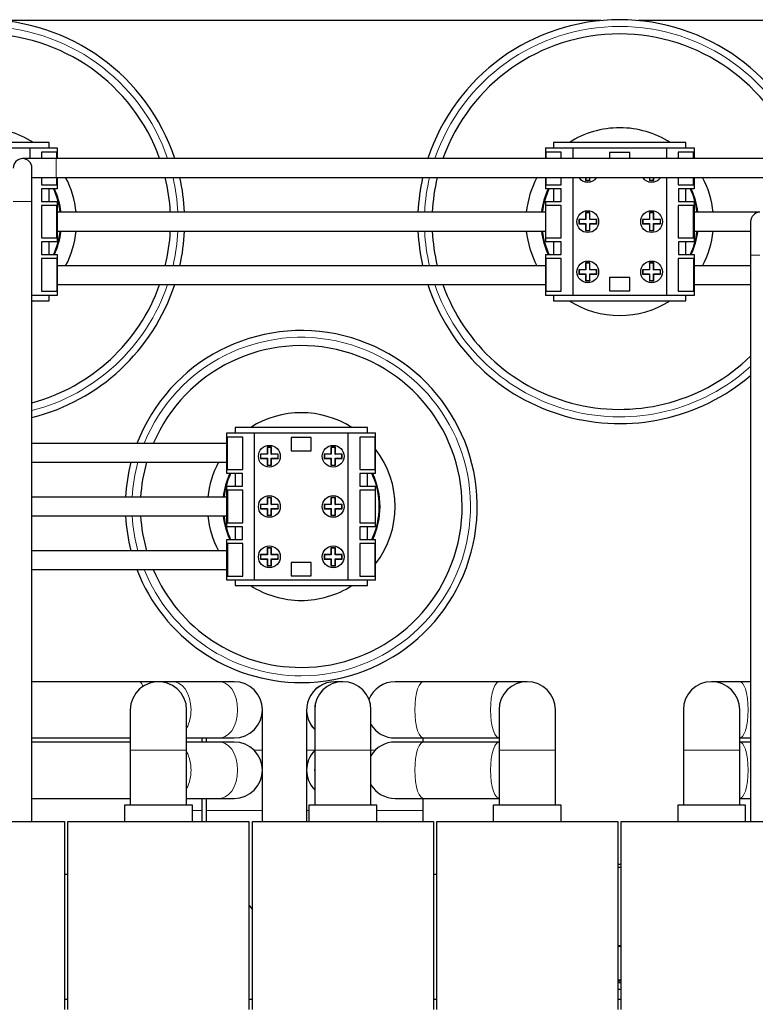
# Model space of a CAD drawing. Header units: millimetres. Extents: x 5 to 418, y 2 to 292.
# Tile 8 of 40: x 89 to 116, y 118 to 154. Entities that reach past the tile are written whole.
import ezdxf

# ---------------------------------------------------------------- set-up
doc = ezdxf.new("R2010")
doc.units = ezdxf.units.MM

msp = doc.modelspace()

# ---------------------------------------------------------------- linework, layer by layer
at = {"color": 7, "linetype": 'Continuous', "lineweight": 25}
for p, q in [((110.5884, 154.1888), (88.2091, 154.1888)), ((134.3384, 154.1888), (111.9591, 154.1888)), ((89.9925, 149.6388), (85.055, 149.6388)), ((89.9925, 149.4388), (89.9925, 149.6388)), ((108.805, 149.6388), (108.805, 149.4388)), ((113.7425, 149.6388), (108.805, 149.6388)), ((113.7425, 149.4388), (113.7425, 149.6388)), ((85.7737, 149.4388), (89.2737, 149.4388)), ((89.2737, 149.4388), (89.2737, 149.0388)), ((89.2737, 149.4388), (90.2956, 149.4388)), ((90.2768, 149.2788), (89.7056, 149.2788)), ((89.7056, 149.2788), (89.7056, 149.0388)), ((90.2768, 149.0388), (90.2768, 149.2788)), ((90.2956, 149.4388), (90.2956, 149.0388)), ((108.5019, 149.4388), (108.5019, 149.0388)), ((108.5019, 149.4388), (109.5237, 149.4388)), ((108.5207, 149.2788), (108.5207, 149.0388)), ((109.0919, 149.2788), (108.5207, 149.2788)), ((109.0919, 149.0388), (109.0919, 149.2788)), ((109.5237, 149.4388), (109.5237, 149.0388)), ((109.5237, 149.4388), (113.0237, 149.4388)), ((110.8987, 149.2701), (110.8987, 149.0388)), ((111.6487, 149.2701), (110.8987, 149.2701)), ((111.6487, 149.0388), (111.6487, 149.2701)), ((113.0237, 149.4388), (113.0237, 149.0388)), ((113.0237, 149.4388), (114.0456, 149.4388)), ((114.0268, 149.2788), (113.4556, 149.2788)), ((113.4556, 149.2788), (113.4556, 149.0388)), ((114.0268, 149.0388), (114.0268, 149.2788)), ((114.0456, 149.4388), (114.0456, 149.0388)), ((90.2562, 149.0388), (89.0062, 149.0388)), ((142.7562, 149.0388), (90.2562, 149.0388)), ((89.3562, 147.4388), (89.3562, 148.6888)), ((89.3562, 148.3388), (90.2562, 148.3388)), ((89.7056, 148.3388), (89.7056, 148.0663)), ((89.7056, 148.0663), (90.2768, 148.0663)), ((90.2562, 148.3388), (142.7562, 148.3388)), ((90.2768, 148.0663), (90.2768, 148.3388)), ((90.2956, 148.3388), (90.2956, 147.9169)), ((108.5019, 148.3388), (108.5019, 147.9169)), ((108.5207, 148.3388), (108.5207, 148.0663)), ((108.5207, 148.0663), (109.0919, 148.0663)), ((109.0919, 148.0663), (109.0919, 148.3388)), ((109.5237, 148.3388), (109.5237, 143.9388)), ((110.0005, 148.3388), (110.0005, 148.2291)), ((110.0092, 148.2378), (110.0005, 148.2291)), ((110.0005, 148.2291), (110.1657, 148.2291)), ((110.0092, 148.3388), (110.0092, 148.2378)), ((110.0092, 148.2378), (110.157, 148.2378)), ((110.157, 148.2378), (110.157, 148.3388)), ((110.157, 148.2378), (110.1657, 148.2291)), ((110.1657, 148.2291), (110.1657, 148.3388)), ((112.3818, 148.3388), (112.3818, 148.2291)), ((112.3905, 148.2378), (112.3818, 148.2291)), ((112.3818, 148.2291), (112.547, 148.2291)), ((112.3905, 148.3388), (112.3905, 148.2378)), ((112.3905, 148.2378), (112.5383, 148.2378)), ((112.5383, 148.2378), (112.5383, 148.3388)), ((112.5383, 148.2378), (112.547, 148.2291)), ((112.547, 148.2291), (112.547, 148.3388)), ((113.0237, 148.3388), (113.0237, 143.9388)), ((113.4556, 148.3388), (113.4556, 148.0663)), ((113.4556, 148.0663), (114.0268, 148.0663)), ((114.0268, 148.0663), (114.0268, 148.3388)), ((114.0456, 148.3388), (114.0456, 147.9169)), ((90.2956, 147.9169), (89.7112, 147.9169)), ((89.7112, 147.9169), (89.7112, 147.4444)), ((89.9925, 147.4444), (89.9925, 147.9169)), ((109.0862, 147.9169), (108.5019, 147.9169)), ((108.805, 147.9169), (108.805, 147.4444)), ((109.0862, 147.4444), (109.0862, 147.9169)), ((114.0456, 147.9169), (113.4612, 147.9169)), ((113.4612, 147.9169), (113.4612, 147.4444)), ((113.7425, 147.4444), (113.7425, 147.9169)), ((89.3562, 124.3138), (89.3562, 147.4388)), ((90.2768, 147.2951), (89.7056, 147.2951)), ((89.7056, 147.2951), (89.7056, 146.0826)), ((89.7112, 147.4444), (90.2956, 147.4444)), ((90.2768, 146.0826), (90.2768, 147.2951)), ((90.2956, 147.4444), (90.2956, 145.9332)), ((108.5019, 147.4444), (108.5019, 145.9332)), ((108.5019, 147.4444), (109.0862, 147.4444)), ((109.0919, 147.2951), (108.5207, 147.2951)), ((108.5207, 146.0826), (108.5207, 147.2951)), ((109.0919, 146.0826), (109.0919, 147.2951)), ((114.0268, 147.2951), (113.4556, 147.2951)), ((113.4556, 147.2951), (113.4556, 146.0826)), ((113.4612, 147.4444), (114.0456, 147.4444)), ((114.0268, 146.0826), (114.0268, 147.2951)), ((114.0456, 147.4444), (114.0456, 145.9332)), ((108.5019, 147.0388), (90.2956, 147.0388)), ((110.0092, 147.0148), (110.0005, 147.0236)), ((110.1657, 147.0236), (110.0005, 147.0236)), ((110.0005, 147.0236), (110.0005, 146.7714)), ((110.157, 147.0148), (110.0092, 147.0148)), ((110.0092, 147.0148), (110.0092, 146.7627)), ((110.157, 147.0148), (110.1657, 147.0236)), ((110.157, 146.7627), (110.157, 147.0148)), ((110.1657, 146.7714), (110.1657, 147.0236)), ((112.3905, 147.0148), (112.3818, 147.0236)), ((112.547, 147.0236), (112.3818, 147.0236)), ((112.3818, 147.0236), (112.3818, 146.7714)), ((112.5383, 147.0148), (112.3905, 147.0148)), ((112.3905, 147.0148), (112.3905, 146.7627)), ((112.5383, 147.0148), (112.547, 147.0236)), ((112.5383, 146.7627), (112.5383, 147.0148)), ((112.547, 146.7714), (112.547, 147.0236)), ((116.5062, 147.0388), (114.0456, 147.0388)), ((110.0005, 146.7714), (109.7484, 146.7714)), ((109.7484, 146.7714), (109.7484, 146.6062)), ((109.7571, 146.7627), (109.7484, 146.7714)), ((109.7571, 146.6149), (109.7484, 146.6062)), ((109.7484, 146.6062), (110.0005, 146.6062)), ((109.7571, 146.7627), (109.7571, 146.6149)), ((110.0092, 146.7627), (109.7571, 146.7627)), ((109.7571, 146.6149), (110.0092, 146.6149)), ((110.0092, 146.7627), (110.0005, 146.7714)), ((110.0092, 146.6149), (110.0005, 146.6062)), ((110.0005, 146.6062), (110.0005, 146.3541)), ((110.0092, 146.6149), (110.0092, 146.3628)), ((110.157, 146.7627), (110.1657, 146.7714)), ((110.4091, 146.7627), (110.157, 146.7627)), ((110.157, 146.3628), (110.157, 146.6149)), ((110.157, 146.6149), (110.1657, 146.6062)), ((110.157, 146.6149), (110.4091, 146.6149)), ((110.4179, 146.7714), (110.1657, 146.7714)), ((110.1657, 146.3541), (110.1657, 146.6062)), ((110.1657, 146.6062), (110.4179, 146.6062)), ((110.4091, 146.7627), (110.4179, 146.7714)), ((110.4091, 146.6149), (110.4091, 146.7627)), ((110.4091, 146.6149), (110.4179, 146.6062)), ((110.4179, 146.6062), (110.4179, 146.7714)), ((112.3818, 146.7714), (112.1296, 146.7714)), ((112.1296, 146.7714), (112.1296, 146.6062)), ((112.1384, 146.7627), (112.1296, 146.7714)), ((112.1384, 146.6149), (112.1296, 146.6062)), ((112.1296, 146.6062), (112.3818, 146.6062)), ((112.1384, 146.7627), (112.1384, 146.6149)), ((112.3905, 146.7627), (112.1384, 146.7627)), ((112.1384, 146.6149), (112.3905, 146.6149)), ((112.3905, 146.7627), (112.3818, 146.7714)), ((112.3905, 146.6149), (112.3818, 146.6062)), ((112.3818, 146.6062), (112.3818, 146.3541)), ((112.3905, 146.6149), (112.3905, 146.3628)), ((112.5383, 146.7627), (112.547, 146.7714)), ((112.7904, 146.7627), (112.5383, 146.7627)), ((112.5383, 146.6149), (112.547, 146.6062)), ((112.5383, 146.6149), (112.7904, 146.6149)), ((112.5383, 146.3628), (112.5383, 146.6149)), ((112.7991, 146.7714), (112.547, 146.7714)), ((112.547, 146.3541), (112.547, 146.6062)), ((112.547, 146.6062), (112.7991, 146.6062)), ((112.7904, 146.7627), (112.7991, 146.7714)), ((112.7904, 146.6149), (112.7904, 146.7627)), ((112.7904, 146.6149), (112.7991, 146.6062)), ((112.7991, 146.6062), (112.7991, 146.7714)), ((116.1562, 146.6888), (116.1562, 145.4388)), ((90.2956, 146.3388), (108.5019, 146.3388)), ((110.0092, 146.3628), (110.0005, 146.3541)), ((110.0005, 146.3541), (110.1657, 146.3541)), ((110.0092, 146.3628), (110.157, 146.3628)), ((110.157, 146.3628), (110.1657, 146.3541)), ((112.3905, 146.3628), (112.3818, 146.3541)), ((112.3818, 146.3541), (112.547, 146.3541)), ((112.3905, 146.3628), (112.5383, 146.3628)), ((112.5383, 146.3628), (112.547, 146.3541)), ((114.0456, 146.3388), (116.1562, 146.3388)), ((89.7056, 146.0826), (90.2768, 146.0826)), ((90.2956, 145.9332), (89.7112, 145.9332)), ((89.7112, 145.9332), (89.7112, 145.4607)), ((89.9925, 145.4607), (89.9925, 145.9332)), ((109.0862, 145.9332), (108.5019, 145.9332)), ((108.5207, 146.0826), (109.0919, 146.0826)), ((108.805, 145.9332), (108.805, 145.4607)), ((109.0862, 145.4607), (109.0862, 145.9332)), ((113.4556, 146.0826), (114.0268, 146.0826)), ((114.0456, 145.9332), (113.4612, 145.9332)), ((113.4612, 145.9332), (113.4612, 145.4607)), ((113.7425, 145.4607), (113.7425, 145.9332)), ((89.7112, 145.4607), (90.2956, 145.4607)), ((90.2956, 145.4607), (90.2956, 143.9388)), ((108.5019, 145.4607), (108.5019, 143.9388)), ((108.5019, 145.4607), (109.0862, 145.4607)), ((113.4612, 145.4607), (114.0456, 145.4607)), ((114.0456, 145.4607), (114.0456, 143.9388)), ((116.1562, 145.4388), (116.1562, 124.3138)), ((90.2768, 145.3113), (89.7056, 145.3113)), ((89.7056, 145.3113), (89.7056, 144.0988)), ((90.2768, 145.3113), (90.2768, 144.0988)), ((108.5207, 145.3113), (108.5207, 144.0988)), ((109.0919, 145.3113), (108.5207, 145.3113)), ((109.0919, 144.0988), (109.0919, 145.3113)), ((110.0092, 145.1398), (110.0005, 145.1486)), ((110.0005, 145.1486), (110.0005, 144.8964)), ((110.1657, 145.1486), (110.0005, 145.1486)), ((110.0092, 145.1398), (110.0092, 144.8877)), ((110.157, 145.1398), (110.0092, 145.1398)), ((110.157, 145.1398), (110.1657, 145.1486)), ((110.157, 144.8877), (110.157, 145.1398)), ((110.1657, 144.8964), (110.1657, 145.1486)), ((112.3905, 145.1398), (112.3818, 145.1486)), ((112.3818, 145.1486), (112.3818, 144.8964)), ((112.547, 145.1486), (112.3818, 145.1486)), ((112.3905, 145.1398), (112.3905, 144.8877)), ((112.5383, 145.1398), (112.3905, 145.1398)), ((112.5383, 145.1398), (112.547, 145.1486)), ((112.5383, 144.8877), (112.5383, 145.1398)), ((112.547, 144.8964), (112.547, 145.1486)), ((114.0268, 145.3113), (113.4556, 145.3113)), ((113.4556, 145.3113), (113.4556, 144.0988)), ((114.0268, 145.3113), (114.0268, 144.0988)), ((108.5019, 145.0388), (90.2956, 145.0388)), ((110.0005, 144.8964), (109.7484, 144.8964)), ((109.7484, 144.8964), (109.7484, 144.7312)), ((109.7571, 144.8877), (109.7484, 144.8964)), ((109.7571, 144.7399), (109.7484, 144.7312)), ((109.7484, 144.7312), (110.0005, 144.7312)), ((110.0092, 144.8877), (109.7571, 144.8877)), ((109.7571, 144.8877), (109.7571, 144.7399)), ((109.7571, 144.7399), (110.0092, 144.7399)), ((110.0092, 144.8877), (110.0005, 144.8964)), ((110.0092, 144.7399), (110.0005, 144.7312)), ((110.0005, 144.7312), (110.0005, 144.4791)), ((110.0092, 144.7399), (110.0092, 144.4878)), ((110.157, 144.8877), (110.1657, 144.8964)), ((110.4091, 144.8877), (110.157, 144.8877)), ((110.157, 144.4878), (110.157, 144.7399)), ((110.157, 144.7399), (110.1657, 144.7312)), ((110.157, 144.7399), (110.4091, 144.7399)), ((110.4179, 144.8964), (110.1657, 144.8964)), ((110.1657, 144.4791), (110.1657, 144.7312)), ((110.1657, 144.7312), (110.4179, 144.7312)), ((110.4091, 144.8877), (110.4179, 144.8964)), ((110.4091, 144.7399), (110.4091, 144.8877)), ((110.4091, 144.7399), (110.4179, 144.7312)), ((110.4179, 144.7312), (110.4179, 144.8964)), ((112.3818, 144.8964), (112.1296, 144.8964)), ((112.1296, 144.8964), (112.1296, 144.7312)), ((112.1384, 144.8877), (112.1296, 144.8964)), ((112.1384, 144.7399), (112.1296, 144.7312)), ((112.1296, 144.7312), (112.3818, 144.7312)), ((112.3905, 144.8877), (112.1384, 144.8877)), ((112.1384, 144.8877), (112.1384, 144.7399)), ((112.1384, 144.7399), (112.3905, 144.7399)), ((112.3905, 144.8877), (112.3818, 144.8964)), ((112.3905, 144.7399), (112.3818, 144.7312)), ((112.3818, 144.7312), (112.3818, 144.4791)), ((112.3905, 144.7399), (112.3905, 144.4878)), ((112.5383, 144.8877), (112.547, 144.8964)), ((112.7904, 144.8877), (112.5383, 144.8877)), ((112.5383, 144.4878), (112.5383, 144.7399)), ((112.5383, 144.7399), (112.547, 144.7312)), ((112.5383, 144.7399), (112.7904, 144.7399)), ((112.7991, 144.8964), (112.547, 144.8964)), ((112.547, 144.4791), (112.547, 144.7312)), ((112.547, 144.7312), (112.7991, 144.7312)), ((112.7904, 144.8877), (112.7991, 144.8964)), ((112.7904, 144.7399), (112.7904, 144.8877)), ((112.7904, 144.7399), (112.7991, 144.7312)), ((112.7991, 144.7312), (112.7991, 144.8964)), ((116.1562, 145.0388), (114.0456, 145.0388)), ((90.2956, 144.3388), (108.5019, 144.3388)), ((110.0092, 144.4878), (110.0005, 144.4791)), ((110.0005, 144.4791), (110.1657, 144.4791)), ((110.0092, 144.4878), (110.157, 144.4878)), ((110.157, 144.4878), (110.1657, 144.4791)), ((111.6487, 144.6076), (110.8987, 144.6076)), ((110.8987, 144.6076), (110.8987, 144.1076)), ((111.6487, 144.1076), (111.6487, 144.6076)), ((112.3905, 144.4878), (112.3818, 144.4791)), ((112.3818, 144.4791), (112.547, 144.4791)), ((112.3905, 144.4878), (112.5383, 144.4878)), ((112.5383, 144.4878), (112.547, 144.4791)), ((114.0456, 144.3388), (116.1562, 144.3388)), ((90.2956, 143.9388), (89.3562, 143.9388)), ((89.7056, 144.0988), (90.2768, 144.0988)), ((89.9925, 143.7388), (89.9925, 143.9388)), ((109.5237, 143.9388), (108.5019, 143.9388)), ((108.5207, 144.0988), (109.0919, 144.0988)), ((108.805, 143.9388), (108.805, 143.7388)), ((113.0237, 143.9388), (109.5237, 143.9388)), ((110.8987, 144.1076), (111.6487, 144.1076)), ((114.0456, 143.9388), (113.0237, 143.9388)), ((113.4556, 144.0988), (114.0268, 144.0988)), ((113.7425, 143.7388), (113.7425, 143.9388)), ((89.3562, 143.7388), (89.9925, 143.7388)), ((108.805, 143.7388), (113.7425, 143.7388)), ((96.6269, 137.2919), (96.6269, 138.8138)), ((96.6269, 138.8138), (97.6487, 138.8138)), ((101.8675, 139.0138), (96.93, 139.0138)), ((96.93, 139.0138), (96.93, 138.8138)), ((97.6487, 133.3138), (97.6487, 138.8138)), ((97.6487, 138.8138), (101.1487, 138.8138)), ((101.1487, 133.3138), (101.1487, 138.8138)), ((101.1487, 138.8138), (102.1706, 138.8138)), ((101.8675, 138.8138), (101.8675, 139.0138)), ((102.1706, 137.2919), (102.1706, 138.8138)), ((96.6457, 137.4413), (96.6457, 138.6538)), ((97.2169, 138.6538), (96.6457, 138.6538)), ((97.2169, 137.4413), (97.2169, 138.6538)), ((99.0237, 138.6451), (99.0237, 138.1451)), ((99.7737, 138.6451), (99.0237, 138.6451)), ((99.7737, 138.1451), (99.7737, 138.6451)), ((102.1518, 138.6538), (101.5806, 138.6538)), ((101.5806, 138.6538), (101.5806, 137.4413)), ((102.1518, 137.4413), (102.1518, 138.6538)), ((96.6269, 138.4138), (89.3562, 138.4138)), ((98.1342, 138.2648), (98.1255, 138.2736)), ((98.1255, 138.2736), (98.1255, 138.0214)), ((98.2907, 138.2736), (98.1255, 138.2736)), ((98.1342, 138.2648), (98.1342, 138.0127)), ((98.282, 138.2648), (98.1342, 138.2648)), ((98.282, 138.2648), (98.2907, 138.2736)), ((98.282, 138.0127), (98.282, 138.2648)), ((98.2907, 138.0214), (98.2907, 138.2736)), ((99.0237, 138.1451), (99.7737, 138.1451)), ((100.5155, 138.2648), (100.5068, 138.2736)), ((100.5068, 138.2736), (100.5068, 138.0214)), ((100.672, 138.2736), (100.5068, 138.2736)), ((100.5155, 138.2648), (100.5155, 138.0127)), ((100.6633, 138.2648), (100.5155, 138.2648)), ((100.6633, 138.2648), (100.672, 138.2736)), ((100.6633, 138.0127), (100.6633, 138.2648)), ((100.672, 138.0214), (100.672, 138.2736)), ((89.3562, 137.7138), (96.6269, 137.7138)), ((97.8821, 138.0127), (97.8734, 138.0214)), ((98.1255, 138.0214), (97.8734, 138.0214)), ((97.8734, 138.0214), (97.8734, 137.8562)), ((97.8821, 137.8649), (97.8734, 137.8562)), ((97.8734, 137.8562), (98.1255, 137.8562)), ((98.1342, 138.0127), (97.8821, 138.0127)), ((97.8821, 138.0127), (97.8821, 137.8649)), ((97.8821, 137.8649), (98.1342, 137.8649)), ((98.1342, 138.0127), (98.1255, 138.0214)), ((98.1342, 137.8649), (98.1255, 137.8562)), ((98.1255, 137.8562), (98.1255, 137.6041)), ((98.1342, 137.8649), (98.1342, 137.6128)), ((98.282, 138.0127), (98.2907, 138.0214)), ((98.5341, 138.0127), (98.282, 138.0127)), ((98.282, 137.6128), (98.282, 137.8649)), ((98.282, 137.8649), (98.2907, 137.8562)), ((98.282, 137.8649), (98.5341, 137.8649)), ((98.5429, 138.0214), (98.2907, 138.0214)), ((98.2907, 137.6041), (98.2907, 137.8562)), ((98.2907, 137.8562), (98.5429, 137.8562)), ((98.5341, 138.0127), (98.5429, 138.0214)), ((98.5341, 137.8649), (98.5341, 138.0127)), ((98.5341, 137.8649), (98.5429, 137.8562)), ((98.5429, 137.8562), (98.5429, 138.0214)), ((100.5068, 138.0214), (100.2546, 138.0214)), ((100.2546, 138.0214), (100.2546, 137.8562)), ((100.2634, 138.0127), (100.2546, 138.0214)), ((100.2634, 137.8649), (100.2546, 137.8562)), ((100.2546, 137.8562), (100.5068, 137.8562)), ((100.5155, 138.0127), (100.2634, 138.0127)), ((100.2634, 138.0127), (100.2634, 137.8649)), ((100.2634, 137.8649), (100.5155, 137.8649)), ((100.5155, 138.0127), (100.5068, 138.0214)), ((100.5155, 137.8649), (100.5068, 137.8562)), ((100.5068, 137.8562), (100.5068, 137.6041)), ((100.5155, 137.8649), (100.5155, 137.6128)), ((100.6633, 138.0127), (100.672, 138.0214)), ((100.9154, 138.0127), (100.6633, 138.0127)), ((100.6633, 137.6128), (100.6633, 137.8649)), ((100.6633, 137.8649), (100.672, 137.8562)), ((100.6633, 137.8649), (100.9154, 137.8649)), ((100.9241, 138.0214), (100.672, 138.0214)), ((100.672, 137.6041), (100.672, 137.8562)), ((100.672, 137.8562), (100.9241, 137.8562)), ((100.9154, 138.0127), (100.9241, 138.0214)), ((100.9154, 137.8649), (100.9154, 138.0127)), ((100.9154, 137.8649), (100.9241, 137.8562)), ((100.9241, 137.8562), (100.9241, 138.0214)), ((96.6457, 137.4413), (97.2169, 137.4413)), ((98.1342, 137.6128), (98.1255, 137.6041)), ((98.1255, 137.6041), (98.2907, 137.6041)), ((98.1342, 137.6128), (98.282, 137.6128)), ((98.282, 137.6128), (98.2907, 137.6041)), ((100.5155, 137.6128), (100.5068, 137.6041)), ((100.5068, 137.6041), (100.672, 137.6041)), ((100.5155, 137.6128), (100.6633, 137.6128)), ((100.6633, 137.6128), (100.672, 137.6041)), ((101.5806, 137.4413), (102.1518, 137.4413)), ((97.2112, 137.2919), (96.6269, 137.2919)), ((96.93, 137.2919), (96.93, 136.8194)), ((97.2112, 136.8194), (97.2112, 137.2919)), ((101.5862, 137.2919), (101.5862, 136.8194)), ((102.1706, 137.2919), (101.5862, 137.2919)), ((101.8675, 136.8194), (101.8675, 137.2919)), ((96.6269, 135.3082), (96.6269, 136.8194)), ((96.6269, 136.8194), (97.2112, 136.8194)), ((97.2169, 136.6701), (96.6457, 136.6701)), ((96.6457, 136.6701), (96.6457, 135.4576)), ((97.2169, 135.4576), (97.2169, 136.6701)), ((102.1518, 136.6701), (101.5806, 136.6701)), ((101.5806, 136.6701), (101.5806, 135.4576)), ((101.5862, 136.8194), (102.1706, 136.8194)), ((102.1518, 136.6701), (102.1518, 135.4576)), ((102.1706, 135.3082), (102.1706, 136.8194)), ((96.6269, 136.4138), (89.3562, 136.4138)), ((98.2907, 136.3986), (98.1255, 136.3986)), ((98.1255, 136.3986), (98.1255, 136.1464)), ((98.1342, 136.3898), (98.1255, 136.3986)), ((98.282, 136.3898), (98.1342, 136.3898)), ((98.1342, 136.3898), (98.1342, 136.1377)), ((98.282, 136.3898), (98.2907, 136.3986)), ((98.282, 136.1377), (98.282, 136.3898)), ((98.2907, 136.1464), (98.2907, 136.3986)), ((100.5155, 136.3898), (100.5068, 136.3986)), ((100.672, 136.3986), (100.5068, 136.3986)), ((100.5068, 136.3986), (100.5068, 136.1464)), ((100.6633, 136.3898), (100.5155, 136.3898)), ((100.5155, 136.3898), (100.5155, 136.1377)), ((100.6633, 136.3898), (100.672, 136.3986)), ((100.6633, 136.1377), (100.6633, 136.3898)), ((100.672, 136.1464), (100.672, 136.3986)), ((98.1255, 136.1464), (97.8734, 136.1464)), ((97.8734, 136.1464), (97.8734, 135.9812)), ((97.8821, 136.1377), (97.8734, 136.1464)), ((97.8821, 135.9899), (97.8734, 135.9812)), ((97.8734, 135.9812), (98.1255, 135.9812)), ((97.8821, 136.1377), (97.8821, 135.9899)), ((98.1342, 136.1377), (97.8821, 136.1377)), ((97.8821, 135.9899), (98.1342, 135.9899)), ((98.1342, 136.1377), (98.1255, 136.1464)), ((98.1342, 135.9899), (98.1255, 135.9812)), ((98.1255, 135.9812), (98.1255, 135.7291)), ((98.1342, 135.9899), (98.1342, 135.7378)), ((98.282, 136.1377), (98.2907, 136.1464)), ((98.5341, 136.1377), (98.282, 136.1377)), ((98.282, 135.7378), (98.282, 135.9899)), ((98.282, 135.9899), (98.2907, 135.9812)), ((98.282, 135.9899), (98.5341, 135.9899)), ((98.5429, 136.1464), (98.2907, 136.1464)), ((98.2907, 135.7291), (98.2907, 135.9812)), ((98.2907, 135.9812), (98.5429, 135.9812)), ((98.5341, 136.1377), (98.5429, 136.1464)), ((98.5341, 135.9899), (98.5341, 136.1377)), ((98.5341, 135.9899), (98.5429, 135.9812)), ((98.5429, 135.9812), (98.5429, 136.1464)), ((100.2634, 136.1377), (100.2546, 136.1464)), ((100.2546, 136.1464), (100.2546, 135.9812)), ((100.5068, 136.1464), (100.2546, 136.1464)), ((100.2634, 135.9899), (100.2546, 135.9812)), ((100.2546, 135.9812), (100.5068, 135.9812)), ((100.2634, 136.1377), (100.2634, 135.9899)), ((100.5155, 136.1377), (100.2634, 136.1377)), ((100.2634, 135.9899), (100.5155, 135.9899)), ((100.5155, 136.1377), (100.5068, 136.1464)), ((100.5155, 135.9899), (100.5068, 135.9812)), ((100.5068, 135.9812), (100.5068, 135.7291)), ((100.5155, 135.9899), (100.5155, 135.7378)), ((100.6633, 136.1377), (100.672, 136.1464)), ((100.9154, 136.1377), (100.6633, 136.1377)), ((100.6633, 135.7378), (100.6633, 135.9899)), ((100.6633, 135.9899), (100.672, 135.9812)), ((100.6633, 135.9899), (100.9154, 135.9899)), ((100.9241, 136.1464), (100.672, 136.1464)), ((100.672, 135.7291), (100.672, 135.9812)), ((100.672, 135.9812), (100.9241, 135.9812)), ((100.9154, 136.1377), (100.9241, 136.1464)), ((100.9154, 135.9899), (100.9154, 136.1377)), ((100.9154, 135.9899), (100.9241, 135.9812)), ((100.9241, 135.9812), (100.9241, 136.1464)), ((89.3562, 135.7138), (96.6269, 135.7138)), ((98.1342, 135.7378), (98.1255, 135.7291)), ((98.1255, 135.7291), (98.2907, 135.7291)), ((98.1342, 135.7378), (98.282, 135.7378)), ((98.282, 135.7378), (98.2907, 135.7291)), ((100.5155, 135.7378), (100.5068, 135.7291)), ((100.5068, 135.7291), (100.672, 135.7291)), ((100.5155, 135.7378), (100.6633, 135.7378)), ((100.6633, 135.7378), (100.672, 135.7291)), ((97.2112, 135.3082), (96.6269, 135.3082)), ((96.6457, 135.4576), (97.2169, 135.4576)), ((96.93, 135.3082), (96.93, 134.8357)), ((97.2112, 134.8357), (97.2112, 135.3082)), ((101.5806, 135.4576), (102.1518, 135.4576)), ((102.1706, 135.3082), (101.5862, 135.3082)), ((101.5862, 135.3082), (101.5862, 134.8357)), ((101.8675, 134.8357), (101.8675, 135.3082)), ((96.6269, 133.3138), (96.6269, 134.8357)), ((96.6269, 134.8357), (97.2112, 134.8357)), ((101.5862, 134.8357), (102.1706, 134.8357)), ((102.1706, 133.3138), (102.1706, 134.8357)), ((96.6269, 134.4138), (89.3562, 134.4138)), ((96.6457, 134.6863), (96.6457, 133.4738)), ((97.2169, 134.6863), (96.6457, 134.6863)), ((97.2169, 133.4738), (97.2169, 134.6863)), ((98.1342, 134.5148), (98.1255, 134.5236)), ((98.2907, 134.5236), (98.1255, 134.5236)), ((98.1255, 134.5236), (98.1255, 134.2714)), ((98.282, 134.5148), (98.1342, 134.5148)), ((98.1342, 134.5148), (98.1342, 134.2627)), ((98.282, 134.5148), (98.2907, 134.5236)), ((98.282, 134.2627), (98.282, 134.5148)), ((98.2907, 134.2714), (98.2907, 134.5236)), ((100.672, 134.5236), (100.5068, 134.5236)), ((100.5068, 134.5236), (100.5068, 134.2714)), ((100.5155, 134.5148), (100.5068, 134.5236)), ((100.6633, 134.5148), (100.5155, 134.5148)), ((100.5155, 134.5148), (100.5155, 134.2627)), ((100.6633, 134.5148), (100.672, 134.5236)), ((100.6633, 134.2627), (100.6633, 134.5148)), ((100.672, 134.2714), (100.672, 134.5236)), ((102.1518, 134.6863), (101.5806, 134.6863)), ((101.5806, 134.6863), (101.5806, 133.4738)), ((102.1518, 133.4738), (102.1518, 134.6863)), ((97.8821, 134.2627), (97.8734, 134.2714)), ((98.1255, 134.2714), (97.8734, 134.2714)), ((97.8734, 134.2714), (97.8734, 134.1062)), ((97.8821, 134.1149), (97.8734, 134.1062)), ((97.8734, 134.1062), (98.1255, 134.1062)), ((98.1342, 134.2627), (97.8821, 134.2627)), ((97.8821, 134.2627), (97.8821, 134.1149)), ((97.8821, 134.1149), (98.1342, 134.1149)), ((98.1342, 134.2627), (98.1255, 134.2714)), ((98.1342, 134.1149), (98.1255, 134.1062)), ((98.1255, 134.1062), (98.1255, 133.8541)), ((98.1342, 134.1149), (98.1342, 133.8628)), ((98.282, 134.2627), (98.2907, 134.2714)), ((98.5341, 134.2627), (98.282, 134.2627)), ((98.282, 134.1149), (98.2907, 134.1062)), ((98.282, 134.1149), (98.5341, 134.1149)), ((98.282, 133.8628), (98.282, 134.1149)), ((98.5429, 134.2714), (98.2907, 134.2714)), ((98.2907, 134.1062), (98.5429, 134.1062)), ((98.2907, 133.8541), (98.2907, 134.1062)), ((98.5341, 134.2627), (98.5429, 134.2714)), ((98.5341, 134.1149), (98.5341, 134.2627)), ((98.5341, 134.1149), (98.5429, 134.1062)), ((98.5429, 134.1062), (98.5429, 134.2714)), ((100.2634, 134.2627), (100.2546, 134.2714)), ((100.5068, 134.2714), (100.2546, 134.2714)), ((100.2546, 134.2714), (100.2546, 134.1062)), ((100.2634, 134.1149), (100.2546, 134.1062)), ((100.2546, 134.1062), (100.5068, 134.1062)), ((100.5155, 134.2627), (100.2634, 134.2627)), ((100.2634, 134.2627), (100.2634, 134.1149)), ((100.2634, 134.1149), (100.5155, 134.1149)), ((100.5155, 134.2627), (100.5068, 134.2714)), ((100.5155, 134.1149), (100.5068, 134.1062)), ((100.5068, 134.1062), (100.5068, 133.8541)), ((100.5155, 134.1149), (100.5155, 133.8628)), ((100.6633, 134.2627), (100.672, 134.2714)), ((100.9154, 134.2627), (100.6633, 134.2627)), ((100.6633, 134.1149), (100.672, 134.1062)), ((100.6633, 134.1149), (100.9154, 134.1149)), ((100.6633, 133.8628), (100.6633, 134.1149)), ((100.9241, 134.2714), (100.672, 134.2714)), ((100.672, 134.1062), (100.9241, 134.1062)), ((100.672, 133.8541), (100.672, 134.1062)), ((100.9154, 134.2627), (100.9241, 134.2714)), ((100.9154, 134.1149), (100.9154, 134.2627)), ((100.9154, 134.1149), (100.9241, 134.1062)), ((100.9241, 134.1062), (100.9241, 134.2714)), ((89.3562, 133.7138), (96.6269, 133.7138)), ((98.1342, 133.8628), (98.1255, 133.8541)), ((98.1255, 133.8541), (98.2907, 133.8541)), ((98.1342, 133.8628), (98.282, 133.8628)), ((98.282, 133.8628), (98.2907, 133.8541)), ((99.7737, 133.9826), (99.0237, 133.9826)), ((99.0237, 133.9826), (99.0237, 133.4826)), ((99.7737, 133.4826), (99.7737, 133.9826)), ((100.5155, 133.8628), (100.5068, 133.8541)), ((100.5068, 133.8541), (100.672, 133.8541)), ((100.5155, 133.8628), (100.6633, 133.8628)), ((100.6633, 133.8628), (100.672, 133.8541)), ((97.6487, 133.3138), (96.6269, 133.3138)), ((96.6457, 133.4738), (97.2169, 133.4738)), ((96.93, 133.3138), (96.93, 133.1138)), ((101.1487, 133.3138), (97.6487, 133.3138)), ((99.0237, 133.4826), (99.7737, 133.4826)), ((102.1706, 133.3138), (101.1487, 133.3138)), ((101.5806, 133.4738), (102.1518, 133.4738)), ((101.8675, 133.1138), (101.8675, 133.3138)), ((96.93, 133.1138), (101.8675, 133.1138)), ((93.3857, 129.5326), (89.3562, 129.5326)), ((94.0737, 129.5326), (93.3857, 129.5326)), ((94.6171, 129.5326), (94.0737, 129.5326)), ((96.3554, 129.5326), (94.6171, 129.5326)), ((96.8987, 129.5326), (96.3554, 129.5326)), ((100.6539, 129.5326), (100.6487, 129.5326)), ((100.9436, 129.5326), (100.6539, 129.5326)), ((100.9487, 129.5326), (100.9436, 129.5326)), ((103.9489, 129.5326), (102.8987, 129.5326)), ((106.7736, 129.5326), (103.9489, 129.5326)), ((107.8237, 129.5326), (106.7736, 129.5326)), ((115.7525, 129.5326), (114.6987, 129.5326)), ((116.1562, 129.5326), (115.7525, 129.5326)), ((93.0237, 128.4826), (93.0237, 126.9826)), ((95.1237, 126.9826), (95.1237, 128.4826)), ((97.9487, 126.9826), (97.9487, 128.4826)), ((99.5987, 128.4826), (99.5987, 126.9826)), ((99.8987, 128.4826), (99.8987, 126.9826)), ((101.9987, 126.9826), (101.9987, 128.4826)), ((106.7737, 128.4826), (106.7737, 126.9826)), ((108.8737, 126.9826), (108.8737, 128.4826)), ((113.6487, 128.4826), (113.6487, 126.9826)), ((115.7487, 126.9826), (115.7487, 128.4826)), ((89.3562, 127.4326), (93.0237, 127.4326)), ((95.1237, 127.4326), (96.3554, 127.4326)), ((95.6987, 127.2826), (95.6987, 127.4326)), ((95.8487, 127.4326), (95.8487, 127.2826)), ((96.3554, 127.4326), (96.8987, 127.4326)), ((102.8987, 127.4326), (103.9489, 127.4326)), ((103.9487, 127.2826), (103.9487, 127.4326)), ((103.9489, 127.4326), (106.7736, 127.4326)), ((115.7525, 127.4326), (116.1562, 127.4326)), ((93.0237, 127.2826), (89.3562, 127.2826)), ((96.3554, 127.2826), (95.1237, 127.2826)), ((96.8987, 127.2826), (96.3554, 127.2826)), ((103.9489, 127.2826), (102.8987, 127.2826)), ((106.7736, 127.2826), (103.9489, 127.2826)), ((116.1562, 127.2826), (115.7525, 127.2826)), ((93.0237, 126.9826), (93.0237, 124.9388)), ((95.1237, 124.9388), (95.1237, 126.9826)), ((97.9487, 126.2326), (97.9487, 126.9826)), ((99.5987, 126.9826), (99.5987, 126.2326)), ((99.8987, 126.9826), (99.8987, 124.9388)), ((101.9987, 124.9388), (101.9987, 126.9826)), ((106.7737, 126.9826), (106.7737, 124.9388)), ((108.8737, 124.9388), (108.8737, 126.9826)), ((113.6487, 126.9826), (113.6487, 124.9388)), ((115.7487, 124.9388), (115.7487, 126.9826)), ((97.9487, 124.7326), (97.9487, 126.2326)), ((99.5987, 126.2326), (99.5987, 124.7326)), ((89.3562, 125.1826), (93.0237, 125.1826)), ((92.8237, 124.9388), (95.3237, 124.9388)), ((92.8237, 124.3138), (92.8237, 124.9388)), ((95.1237, 125.1826), (96.3554, 125.1826)), ((95.3237, 124.9388), (95.3237, 124.3138)), ((95.6987, 124.7326), (95.6987, 125.1826)), ((95.8487, 125.1826), (95.8487, 124.7326)), ((96.3554, 125.1826), (96.8987, 125.1826)), ((99.6987, 124.9388), (102.1987, 124.9388)), ((99.6987, 124.3138), (99.6987, 124.9388)), ((102.1987, 124.9388), (102.1987, 124.3138)), ((102.8987, 125.1826), (103.9489, 125.1826)), ((103.9487, 124.7326), (103.9487, 125.1826)), ((103.9489, 125.1826), (106.7736, 125.1826)), ((106.5737, 124.3138), (106.5737, 124.9388)), ((106.5737, 124.9388), (109.0737, 124.9388)), ((109.0737, 124.9388), (109.0737, 124.3138)), ((113.4487, 124.9388), (115.9487, 124.9388)), ((113.4487, 124.3138), (113.4487, 124.9388)), ((115.7525, 125.1826), (116.1562, 125.1826)), ((115.9487, 124.9388), (115.9487, 124.3138)), ((95.6987, 124.3138), (95.6987, 124.7326)), ((95.8487, 124.7326), (95.8487, 124.3138)), ((97.9487, 124.3138), (97.9487, 124.7326)), ((99.5987, 124.7326), (99.5987, 124.3138)), ((103.9487, 124.3138), (103.9487, 124.7326)), ((83.8237, 124.3138), (90.5737, 124.3138)), ((90.5737, 124.3138), (90.5737, 117.3138)), ((90.6987, 124.3138), (97.4487, 124.3138)), ((90.6987, 117.3138), (90.6987, 124.3138)), ((97.4487, 124.3138), (97.4487, 117.3138)), ((97.5737, 124.3138), (104.3237, 124.3138)), ((97.5737, 117.3138), (97.5737, 124.3138)), ((104.3237, 124.3138), (104.3237, 117.3138)), ((104.4487, 124.3138), (111.1987, 124.3138)), ((104.4487, 117.3138), (104.4487, 124.3138)), ((111.1987, 124.3138), (111.1987, 117.3138)), ((111.3237, 124.3138), (118.0737, 124.3138)), ((111.3237, 117.3138), (111.3237, 124.3138)), ((111.1987, 122.7326), (111.3237, 122.7326)), ((90.5737, 122.3576), (90.6987, 122.3576)), ((104.3237, 122.3576), (104.4487, 122.3576)), ((111.3237, 122.6076), (111.1987, 122.6076)), ((97.4487, 121.2036), (97.5737, 121.039)), ((111.1987, 119.6888), (111.3237, 119.6888)), ((111.1987, 118.3763), (111.3237, 118.3763)), ((111.3237, 118.2982), (111.1987, 118.2982)), ((111.1987, 118.0638), (111.3237, 118.0638)), ((90.5737, 117.6888), (90.6987, 117.6888)), ((97.4487, 117.6888), (97.5737, 117.6888)), ((104.3237, 117.6888), (104.4487, 117.6888)), ((111.1987, 117.6888), (111.3237, 117.6888))]:
    msp.add_line(p, q, dxfattribs=at)
at = {"color": 7, "linetype": 'Continuous', "lineweight": 18}
for p, q in [((90.2562, 148.3388), (90.2562, 149.0388)), ((89.0062, 147.4388), (88.6562, 147.4388)), ((89.3562, 147.4388), (89.0062, 147.4388)), ((116.5062, 145.4388), (116.1562, 145.4388)), ((95.1237, 126.9826), (93.0237, 126.9826)), ((97.6336, 126.9826), (97.9487, 126.9826)), ((99.5987, 126.9826), (99.8987, 126.9826)), ((101.9987, 126.9826), (99.8987, 126.9826)), ((101.9987, 126.9826), (102.1639, 126.9826)), ((108.8737, 126.9826), (106.7737, 126.9826)), ((115.7487, 126.9826), (113.6487, 126.9826)), ((95.3237, 124.7326), (95.6987, 124.7326)), ((95.8487, 124.7326), (97.9487, 124.7326)), ((99.5987, 124.7326), (99.6987, 124.7326)), ((102.1987, 124.7326), (103.9487, 124.7326))]:
    msp.add_line(p, q, dxfattribs=at)
at = {"color": 7, "linetype": 'Continuous', "lineweight": 25, "flags": 128}
for points in [[(89.4072, 143.7388), (89.3859, 143.7253), (89.3562, 143.7069)], [(95.1237, 128.4826), (95.1008, 128.7009), (95.033, 128.9096), (94.9232, 129.0997), (94.7763, 129.2629), (94.5987, 129.3919), (94.3982, 129.4812), (94.1835, 129.5268), (93.964, 129.5268), (93.7493, 129.4812), (93.5487, 129.3919), (93.3712, 129.2629), (93.2243, 129.0997), (93.1145, 128.9096), (93.0467, 128.7009), (93.0237, 128.4826), (93.0237, 128.4826)]]:
    msp.add_lwpolyline(points, dxfattribs=at)
at = {"color": 7, "linetype": 'Continuous', "lineweight": 18, "flags": 128}
for points in [[(95.2868, 128.4826), (95.2721, 128.7009), (95.2289, 128.9096), (95.1589, 129.0997), (95.0652, 129.2629), (94.9519, 129.3919), (94.824, 129.4812), (94.6871, 129.5268), (94.6171, 129.5326)], [(97.025, 128.4826), (97.0104, 128.7009), (96.9671, 128.9096), (96.8971, 129.0997), (96.8035, 129.2629), (96.6902, 129.3919), (96.5623, 129.4812), (96.4254, 129.5268), (96.3554, 129.5326)], [(103.9489, 129.5326), (103.9159, 129.5268), (103.8515, 129.4812), (103.7914, 129.3919), (103.7381, 129.2629), (103.6941, 129.0997), (103.6612, 128.9096), (103.6408, 128.7009), (103.6339, 128.4826), (103.6408, 128.2643), (103.6612, 128.0555), (103.6941, 127.8654), (103.7381, 127.7023), (103.7914, 127.5732), (103.8515, 127.484), (103.9159, 127.4383), (103.9489, 127.4326)], [(106.7736, 129.5326), (106.7407, 129.5268), (106.6763, 129.4812), (106.6162, 129.3919), (106.5629, 129.2629), (106.5189, 129.0997), (106.4859, 128.9096), (106.4656, 128.7009), (106.4587, 128.4826), (106.4656, 128.2643), (106.4859, 128.0555), (106.5189, 127.8654), (106.5629, 127.7023), (106.6162, 127.5732), (106.6763, 127.484), (106.7407, 127.4383), (106.7736, 127.4326)], [(116.0649, 128.4826), (116.058, 128.7009), (116.0379, 128.9096), (116.0052, 129.0997), (115.9615, 129.2629), (115.9087, 129.3919), (115.849, 129.4812), (115.7851, 129.5268), (115.7525, 129.5326)], [(96.3554, 127.4326), (96.4254, 127.4383), (96.5623, 127.484), (96.6902, 127.5732), (96.8035, 127.7023), (96.8971, 127.8654), (96.9671, 128.0555), (97.0104, 128.2643), (97.025, 128.4826)], [(115.7525, 127.4326), (115.7851, 127.4383), (115.849, 127.484), (115.9087, 127.5732), (115.9615, 127.7023), (116.0052, 127.8654), (116.0379, 128.0555), (116.058, 128.2643), (116.0649, 128.4826)], [(97.025, 126.2326), (97.0104, 126.4509), (96.9671, 126.6596), (96.8971, 126.8497), (96.8035, 127.0129), (96.6902, 127.1419), (96.5623, 127.2312), (96.4254, 127.2768), (96.3554, 127.2826)], [(103.9489, 127.2826), (103.9159, 127.2768), (103.8515, 127.2312), (103.7914, 127.1419), (103.7381, 127.0129), (103.6941, 126.8497), (103.6612, 126.6596), (103.6408, 126.4509), (103.6339, 126.2326), (103.6408, 126.0143), (103.6612, 125.8055), (103.6941, 125.6154), (103.7381, 125.4523), (103.7914, 125.3232), (103.8515, 125.234), (103.9159, 125.1883), (103.9489, 125.1826)], [(106.7736, 127.2826), (106.7407, 127.2768), (106.6763, 127.2312), (106.6162, 127.1419), (106.5629, 127.0129), (106.5189, 126.8497), (106.4859, 126.6596), (106.4656, 126.4509), (106.4587, 126.2326), (106.4656, 126.0143), (106.4859, 125.8055), (106.5189, 125.6154), (106.5629, 125.4523), (106.6162, 125.3232), (106.6763, 125.234), (106.7407, 125.1883), (106.7736, 125.1826)], [(116.0649, 126.2326), (116.058, 126.4509), (116.0379, 126.6596), (116.0052, 126.8497), (115.9615, 127.0129), (115.9087, 127.1419), (115.849, 127.2312), (115.7851, 127.2768), (115.7525, 127.2826)], [(96.3554, 125.1826), (96.4254, 125.1883), (96.5623, 125.234), (96.6902, 125.3232), (96.8035, 125.4523), (96.8971, 125.6154), (96.9671, 125.8055), (97.0104, 126.0143), (97.025, 126.2326)], [(99.8987, 126.2894), (99.8972, 126.2326), (99.8987, 126.1758)], [(115.7525, 125.1826), (115.7851, 125.1883), (115.849, 125.234), (115.9087, 125.3232), (115.9615, 125.4523), (116.0052, 125.6154), (116.0379, 125.8055), (116.058, 126.0143), (116.0649, 126.2326)]]:
    msp.add_lwpolyline(points, dxfattribs=at)
at = {"color": 7, "linetype": 'Continuous', "lineweight": 25}
for centre, radius in [((110.0831, 146.6888), 0.4062), ((112.4644, 146.6888), 0.4062), ((110.0831, 144.8138), 0.4062), ((112.4644, 144.8138), 0.4063), ((98.2081, 137.9388), 0.4062), ((100.5894, 137.9388), 0.4062), ((98.2081, 136.0638), 0.4062), ((100.5894, 136.0638), 0.4062), ((98.2081, 134.1888), 0.4063), ((100.5894, 134.1888), 0.4062)]:
    msp.add_circle(centre, radius, dxfattribs=at)
for centre, radius, start, end in [((87.5237, 146.6888), 7.5313, 18.1818, 90), ((111.2737, 146.6888), 7.5313, 90, 161.8182), ((111.2737, 146.6888), 7.5312, 18.1818, 90), ((87.5237, 146.6888), 7, 19.61598, 90), ((111.2737, 146.6888), 7, 90, 160.38402), ((111.2737, 146.6888), 7, 19.61598, 90), ((87.5237, 146.6888), 3.5, 57.44307, 90), ((111.2737, 146.6888), 3.5, 90, 122.55693), ((111.2737, 146.6888), 3.5, 57.44307, 90), ((89.0062, 148.6888), 0.35, 90, 180), ((89.0062, 148.6888), 0.35, 0, 90), ((87.5237, 146.6888), 3.5, 5.73917, 28.12707), ((87.5237, 146.6888), 7, 2.86598, 13.63373), ((87.5237, 146.6888), 7.5313, 2.66367, 12.65542), ((111.2737, 146.6888), 7.5313, 167.34458, 177.33633), ((111.2737, 146.6888), 7, 166.36627, 177.13402), ((111.2737, 146.6888), 3.5, 151.87293, 174.26083), ((110.0831, 148.5638), 0.4063, 213.63128, 326.36872), ((112.4644, 148.5638), 0.4063, 213.63128, 270), ((112.4644, 148.5638), 0.4063, 270, 326.36872), ((111.2737, 146.6888), 3.5, 5.73917, 28.12707), ((87.5237, 146.6888), 2.9063, 6.91693, 24.99762), ((87.5237, 146.6888), 2.9375, 6.84299, 24.71375), ((111.2737, 146.6888), 2.9375, 155.28625, 173.15701), ((111.2737, 146.6888), 2.9063, 155.00238, 173.08307), ((111.2737, 146.6888), 2.9062, 6.91693, 24.99762), ((111.2737, 146.6888), 2.9375, 6.84299, 24.71375), ((116.5062, 146.6888), 0.35, 90, 180), ((87.5237, 146.6888), 2.9063, 335.00238, 353.08307), ((87.5237, 146.6888), 2.9375, 335.28625, 353.15701), ((87.5237, 146.6888), 3.5, 331.87293, 354.26083), ((87.5237, 146.6888), 7, 346.36627, 357.13402), ((87.5237, 146.6888), 7.5313, 347.34458, 357.33633), ((111.2737, 146.6888), 7.5313, 182.66367, 192.65542), ((111.2737, 146.6888), 7, 182.86598, 193.63373), ((111.2737, 146.6888), 3.5, 185.73917, 208.12707), ((111.2737, 146.6888), 2.9375, 186.84299, 204.71375), ((111.2737, 146.6888), 2.9063, 186.91693, 204.99762), ((111.2737, 146.6888), 2.9063, 335.00238, 353.08307), ((111.2737, 146.6888), 2.9375, 335.28625, 353.15701), ((111.2737, 146.6888), 3.5, 331.87293, 354.26083), ((87.5237, 146.6888), 7, 285.17605, 340.38402), ((87.5237, 146.6888), 7.5313, 284.08254, 341.8182), ((111.2737, 146.6888), 7.5313, 198.1818, 310.41346), ((111.2737, 146.6888), 7, 199.61598, 314.22677), ((111.2737, 146.6888), 3.5, 237.44307, 302.55693), ((99.3987, 136.0638), 6.5625, 270, 159.01674), ((99.3987, 136.0638), 6, 270, 156.94176), ((99.3987, 136.0638), 3.5, 57.44307, 122.55693), ((99.3987, 136.0638), 3.5, 322.36946, 37.63054), ((99.3987, 136.0638), 6.5625, 165.43794, 176.94277), ((99.3987, 136.0638), 6, 164.03799, 176.65585), ((99.3987, 136.0638), 3.5, 151.87293, 174.26083), ((99.3987, 136.0638), 2.9375, 155.28625, 173.15701), ((99.3987, 136.0638), 2.9063, 155.00238, 173.08307), ((99.3987, 136.0638), 2.9063, 335.00238, 24.99762), ((99.3987, 136.0638), 2.9375, 335.28625, 24.71375), ((99.3987, 136.0638), 6.5625, 183.05723, 194.56206), ((99.3987, 136.0638), 6, 183.34415, 195.96201), ((99.3987, 136.0638), 3.5, 185.73917, 208.12707), ((99.3987, 136.0638), 2.9375, 186.84299, 204.71375), ((99.3987, 136.0638), 2.9063, 186.91693, 204.99762), ((99.3987, 136.0638), 6.5625, 200.98326, 270), ((99.3987, 136.0638), 6, 203.05824, 270), ((99.3987, 136.0638), 3.5, 237.44307, 270), ((99.3987, 136.0638), 3.5, 270, 302.55693), ((96.8987, 128.4826), 1.05, 0, 90), ((100.6487, 128.4826), 1.05, 90, 224.41531), ((100.9487, 128.4826), 1.05, 0, 180), ((102.8987, 128.4826), 1.05, 90, 158.21321), ((107.8237, 128.4826), 1.05, 0, 180), ((114.6987, 128.4826), 1.05, 0, 180), ((96.8987, 128.4826), 1.05, 270, 0), ((102.8987, 128.4826), 1.05, 211.00272, 270), ((96.8987, 126.2326), 1.05, 0, 90), ((102.8987, 126.2326), 1.05, 90, 148.99728), ((100.6487, 126.2326), 1.05, 135.58469, 224.41531), ((96.8987, 126.2326), 1.05, 270, 0), ((102.8987, 126.2326), 1.05, 211.00272, 270)]:
    msp.add_arc(centre, radius, start, end, dxfattribs=at)
at = {"color": 7, "linetype": 'Continuous', "lineweight": 18}
for centre, radius, start, end in [((87.5237, 146.6888), 7.2813, 18.82912, 90), ((111.2737, 146.6888), 7.2813, 90, 161.17088), ((111.2737, 146.6888), 7.2813, 18.82912, 90), ((87.5237, 146.6888), 7.2813, 2.75519, 13.09754), ((111.2737, 146.6888), 7.2813, 166.90246, 177.24481), ((87.5237, 146.6888), 7.2813, 346.90246, 357.24481), ((111.2737, 146.6888), 7.2813, 182.75519, 193.09754), ((87.5237, 146.6888), 7.2813, 284.57658, 341.17088), ((111.2737, 146.6888), 7.2813, 198.82912, 312.11014), ((99.3987, 136.0638), 6.3125, 270, 158.14387), ((99.3987, 136.0638), 6.3125, 164.84767, 176.82157), ((99.3987, 136.0638), 6.3125, 183.17843, 195.15233), ((99.3987, 136.0638), 6.3125, 201.85613, 270), ((93.2415, 129.3431), 0.2381, 1.24626, 52.72957), ((100.6571, 128.4823), 1.0503, 90.17726, 223.77628), ((100.9457, 128.484), 1.0486, 90.11288, 183.1832), ((93.866, 128.4572), 1.4209, 332.26651, 1.02238), ((93.866, 126.2579), 1.4209, 358.97762, 27.73349), ((100.6598, 126.2326), 1.0524, 136.31467, 223.68533), ((93.866, 126.2072), 1.4209, 332.26651, 1.02238)]:
    msp.add_arc(centre, radius, start, end, dxfattribs=at)
at = {"color": 7, "linetype": 'Continuous', "lineweight": 25}
for points, knots in [([(111.1987, 119.6676), (111.2287, 119.6659), (111.2709, 119.6636), (111.3118, 119.6528), (111.3237, 119.6497)], [0, 0, 0, 0, 0.7083009, 1, 1, 1, 1]), ([(111.3237, 118.4164), (111.3064, 118.4117), (111.2655, 118.4005), (111.2232, 118.3987), (111.1987, 118.3976)], [0, 0, 0, 0, 0.4232768, 1, 1, 1, 1])]:
    msp.add_open_spline(points, degree=3, knots=knots, dxfattribs=at)

doc.saveas('drawing.dxf')
